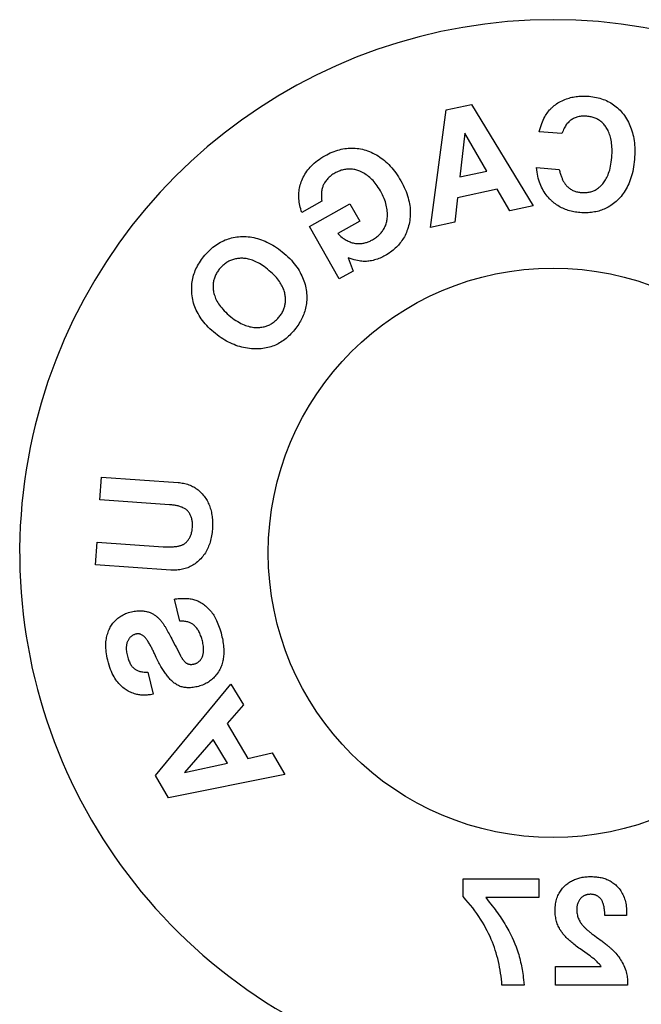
# Model space of a CAD drawing. Header units: inches. Extents: x 0 to 225, y 0 to 145.
# Tile 96 of 104: x 163.33 to 164.83, y 108.44 to 110.82. Entities that reach past the tile are written whole.
import ezdxf

# ---------------------------------------------------------------- set-up
doc = ezdxf.new("R2010")
doc.units = ezdxf.units.IN
doc.header["$LTSCALE"] = 12.349732
doc.header["$MEASUREMENT"] = 0
doc.linetypes.add('HIDDEN', pattern=[0.2, 0.1, -0.1])
doc.layers.get('0').update_dxf_attribs({"linetype": 'CONTINUOUS'})
doc.layers.add('DEFAULT_2', color=8, linetype='HIDDEN')

msp = doc.modelspace()

# ---------------------------------------------------------------- linework, layer by layer
at = {"color": 7, "linetype": 'Continuous'}
msp.add_circle((164.6152, 109.5277), 0.6875, dxfattribs=at)
msp.add_arc((164.6152, 109.5277), 1.2875, 297.7005, 242.2995, dxfattribs=at)
at = {"layer": 'DEFAULT_2', "color": 8, "linetype": 'HIDDEN'}
for p, q in [((164.3574, 110.5975), (164.4182, 110.6103)), ((164.4182, 110.6103), (164.5676, 110.3659)), ((164.3196, 110.3135), (164.3574, 110.5975)), ((164.4022, 110.5414), (164.3902, 110.436)), ((164.4551, 110.4497), (164.4022, 110.5414)), ((164.6368, 110.5401), (164.582, 110.5446)), ((164.3902, 110.436), (164.4551, 110.4497)), ((164.5754, 110.458), (164.6302, 110.4535)), ((164.4806, 110.4056), (164.385, 110.3854)), ((164.5106, 110.3539), (164.4806, 110.4056)), ((164.057, 110.3767), (164.0092, 110.3496)), ((164.0273, 110.3154), (164.125, 110.3708)), ((164.125, 110.3708), (164.1489, 110.3287)), ((164.385, 110.3854), (164.3784, 110.326)), ((164.5676, 110.3659), (164.5106, 110.3539)), ((164.1489, 110.3287), (164.0959, 110.2987)), ((164.3784, 110.326), (164.3196, 110.3135)), ((164.0988, 110.1891), (164.0273, 110.3154)), ((164.1209, 110.2401), (164.1325, 110.2081)), ((164.1325, 110.2081), (164.0988, 110.1891)), ((163.5215, 109.6557), (163.5254, 109.7106)), ((163.5254, 109.7106), (163.7099, 109.6976)), ((163.689, 109.6439), (163.5215, 109.6557)), ((163.5105, 109.499), (163.5144, 109.5539)), ((163.5144, 109.5539), (163.6743, 109.5426)), ((163.6924, 109.4862), (163.5105, 109.499)), ((163.7143, 109.3626), (163.7012, 109.416)), ((163.6865, 109.3358), (163.6883, 109.3324)), ((163.6883, 109.3324), (163.6904, 109.3286)), ((163.6904, 109.3286), (163.6926, 109.3245)), ((163.6926, 109.3245), (163.695, 109.3199)), ((163.695, 109.3199), (163.6976, 109.3148)), ((163.6976, 109.3148), (163.7029, 109.3044)), ((163.7107, 109.2895), (163.7162, 109.2791)), ((163.6371, 109.2395), (163.6502, 109.1861)), ((163.6552, 108.9898), (163.8378, 109.2105)), ((163.8378, 109.2105), (163.8677, 109.1605)), ((163.8677, 109.1605), (163.8286, 109.1153)), ((163.8286, 109.1153), (163.8787, 109.0314)), ((163.7951, 109.0769), (163.7256, 108.9971)), ((163.8292, 109.0199), (163.7951, 109.0769)), ((163.8787, 109.0314), (163.9371, 109.0445)), ((163.9371, 109.0445), (163.9679, 108.9929)), ((163.7256, 108.9971), (163.8292, 109.0199)), ((163.6871, 108.9365), (163.6552, 108.9898)), ((163.9679, 108.9929), (163.6871, 108.9365)), ((164.398, 108.6983), (164.398, 108.7402)), ((164.398, 108.7402), (164.581, 108.7402)), ((164.581, 108.7402), (164.581, 108.6953)), ((164.405, 108.6902), (164.398, 108.6983)), ((164.581, 108.6953), (164.4527, 108.6953)), ((164.7927, 108.6562), (164.7926, 108.6549)), ((164.7927, 108.6607), (164.7927, 108.6588)), ((164.7927, 108.6588), (164.7927, 108.6575)), ((164.7927, 108.6575), (164.7927, 108.6562)), ((164.7925, 108.6517), (164.7404, 108.6517)), ((164.7926, 108.6549), (164.7926, 108.6537)), ((164.7151, 108.6036), (164.7211, 108.5992)), ((164.7211, 108.5992), (164.7251, 108.5963)), ((164.7251, 108.5963), (164.729, 108.5934)), ((164.6209, 108.4842), (164.6209, 108.5292)), ((164.6209, 108.5292), (164.7317, 108.5292)), ((164.7952, 108.4927), (164.7952, 108.4842)), ((164.5453, 108.4842), (164.4919, 108.4842)), ((164.7952, 108.4842), (164.6209, 108.4842))]:
    msp.add_line(p, q, dxfattribs=at)
for points in [[(164.6477, 110.624), (164.6509, 110.625), (164.6541, 110.626), (164.6574, 110.6269), (164.6607, 110.6277), (164.664, 110.6284), (164.6674, 110.629), (164.6708, 110.6295), (164.6741, 110.6299), (164.6775, 110.6302), (164.6809, 110.6304), (164.6843, 110.6306), (164.6878, 110.6307), (164.6913, 110.6307), (164.6948, 110.6306), (164.6984, 110.6304), (164.7021, 110.6301)], [(164.7021, 110.6301), (164.7066, 110.6297), (164.7111, 110.6291), (164.7155, 110.6284), (164.7199, 110.6275), (164.7242, 110.6266), (164.7285, 110.6254), (164.7326, 110.6242), (164.7366, 110.6228), (164.7404, 110.6213), (164.7441, 110.6197), (164.7477, 110.618), (164.7513, 110.6162), (164.7547, 110.6142), (164.7581, 110.6121), (164.7615, 110.6099), (164.7647, 110.6075), (164.7679, 110.605), (164.771, 110.6023), (164.7741, 110.5995), (164.777, 110.5965), (164.7798, 110.5934), (164.7825, 110.5903), (164.7851, 110.587), (164.7876, 110.5837)], [(164.607, 110.5972), (164.6083, 110.5986), (164.6097, 110.6), (164.611, 110.6014), (164.6124, 110.6027), (164.6138, 110.604), (164.6152, 110.6053)], [(164.6152, 110.6053), (164.618, 110.6076), (164.6209, 110.6098), (164.6239, 110.612), (164.627, 110.614), (164.6302, 110.616), (164.6335, 110.6178), (164.6369, 110.6195), (164.6404, 110.6211), (164.644, 110.6226), (164.6477, 110.624)], [(164.582, 110.5446), (164.5834, 110.55), (164.5849, 110.5551), (164.5865, 110.5599), (164.5881, 110.5645), (164.5898, 110.5688), (164.5916, 110.5729), (164.5934, 110.5766), (164.5952, 110.5802), (164.5971, 110.5835), (164.599, 110.5866), (164.601, 110.5895), (164.603, 110.5922), (164.605, 110.5948), (164.607, 110.5972)], [(164.697, 110.582), (164.6943, 110.5822), (164.6916, 110.5823), (164.6888, 110.5823), (164.686, 110.5822), (164.6833, 110.5819), (164.6806, 110.5816), (164.678, 110.5811), (164.6755, 110.5806), (164.673, 110.5799), (164.6707, 110.5792), (164.6685, 110.5784), (164.6663, 110.5774), (164.6643, 110.5764), (164.6623, 110.5753), (164.6604, 110.5741), (164.6585, 110.5728), (164.6567, 110.5714), (164.6549, 110.5699), (164.6531, 110.5683), (164.6514, 110.5665), (164.6497, 110.5646), (164.6481, 110.5626), (164.6465, 110.5604), (164.645, 110.5581), (164.6435, 110.5556), (164.6421, 110.5529), (164.6407, 110.5501), (164.6394, 110.547), (164.6381, 110.5437), (164.6368, 110.5401)], [(164.7451, 110.5526), (164.7438, 110.5547), (164.7424, 110.5568), (164.741, 110.5588), (164.7394, 110.5608), (164.7378, 110.5627), (164.7362, 110.5645), (164.7345, 110.5662), (164.7327, 110.5678), (164.7309, 110.5693), (164.729, 110.5707), (164.7271, 110.572), (164.7252, 110.5733), (164.7232, 110.5744), (164.7212, 110.5755), (164.7191, 110.5765), (164.7169, 110.5775), (164.7146, 110.5783), (164.7123, 110.5791), (164.7098, 110.5798), (164.7073, 110.5804), (164.7048, 110.5809), (164.7022, 110.5814), (164.6996, 110.5817), (164.697, 110.582)], [(164.7876, 110.5837), (164.7902, 110.5799), (164.7926, 110.576), (164.7949, 110.5721), (164.7971, 110.5681), (164.7991, 110.564), (164.8009, 110.5598), (164.8026, 110.5556), (164.8042, 110.5513), (164.8057, 110.5468), (164.807, 110.5423), (164.8082, 110.5376), (164.8093, 110.5328), (164.8102, 110.5279), (164.811, 110.5228), (164.8116, 110.5177), (164.8121, 110.5124), (164.8125, 110.507), (164.8127, 110.5014), (164.8127, 110.4957), (164.8126, 110.4899), (164.8123, 110.484), (164.8119, 110.4779)], [(164.7571, 110.4823), (164.7575, 110.4878), (164.7577, 110.4931), (164.7578, 110.4981), (164.7577, 110.503), (164.7575, 110.5076), (164.7572, 110.5121), (164.7567, 110.5163), (164.7561, 110.5204), (164.7555, 110.5243), (164.7547, 110.528), (164.7538, 110.5316), (164.7528, 110.535), (164.7517, 110.5382), (164.7506, 110.5414), (164.7493, 110.5444), (164.748, 110.5472), (164.7466, 110.55), (164.7451, 110.5526)], [(164.0088, 110.427), (164.0105, 110.4308), (164.0123, 110.4346), (164.0142, 110.4383), (164.0163, 110.4419), (164.0186, 110.4455), (164.021, 110.449), (164.0235, 110.4524), (164.0263, 110.4557), (164.0291, 110.459), (164.0322, 110.4623), (164.0355, 110.4655), (164.0389, 110.4686), (164.0426, 110.4717), (164.0464, 110.4748), (164.0506, 110.4778), (164.0549, 110.4808), (164.0596, 110.4838), (164.0644, 110.4866)], [(164.0644, 110.4866), (164.0688, 110.489), (164.0732, 110.4913), (164.0776, 110.4934), (164.0821, 110.4953), (164.0865, 110.4971), (164.091, 110.4987), (164.0954, 110.5001), (164.0997, 110.5013), (164.104, 110.5024), (164.1082, 110.5033), (164.1124, 110.504), (164.1165, 110.5045), (164.1208, 110.5049), (164.125, 110.5052), (164.1293, 110.5053), (164.1336, 110.5052), (164.1379, 110.5049), (164.1422, 110.5045), (164.1464, 110.5039), (164.1507, 110.5031), (164.1549, 110.5022), (164.1591, 110.5011), (164.1632, 110.4999), (164.1673, 110.4985)], [(164.1673, 110.4985), (164.1718, 110.4968), (164.1762, 110.4949), (164.1806, 110.493), (164.1848, 110.4908), (164.1889, 110.4885), (164.1929, 110.4861), (164.1968, 110.4836), (164.2007, 110.4809), (164.2044, 110.4781), (164.2081, 110.4751), (164.2118, 110.472), (164.2154, 110.4687), (164.2189, 110.4652), (164.2224, 110.4615), (164.2258, 110.4577), (164.2291, 110.4538), (164.2324, 110.4496), (164.2356, 110.4453), (164.2388, 110.4408), (164.2419, 110.4361), (164.2449, 110.4312), (164.2479, 110.4261)], [(164.7337, 110.417), (164.7355, 110.4192), (164.7373, 110.4214), (164.739, 110.4237), (164.7407, 110.4262), (164.7423, 110.4288), (164.7439, 110.4315), (164.7454, 110.4344), (164.7468, 110.4375), (164.7482, 110.4409), (164.7495, 110.4444), (164.7508, 110.4482), (164.752, 110.4522), (164.7531, 110.4566), (164.7541, 110.4612), (164.7551, 110.4661), (164.7559, 110.4712), (164.7565, 110.4766), (164.7571, 110.4823)], [(164.8119, 110.4779), (164.8113, 110.4716), (164.8106, 110.4656), (164.8097, 110.4597), (164.8087, 110.4541), (164.8076, 110.4486), (164.8063, 110.4433), (164.8049, 110.4382), (164.8034, 110.4332), (164.8018, 110.4284), (164.8, 110.4237), (164.7981, 110.4192), (164.7962, 110.4149), (164.7941, 110.4106), (164.7919, 110.4066), (164.7896, 110.4027), (164.7872, 110.399), (164.7847, 110.3954), (164.7821, 110.3919), (164.7794, 110.3886), (164.7767, 110.3854), (164.7738, 110.3823), (164.7709, 110.3794)], [(164.0886, 110.4447), (164.0862, 110.4433), (164.0838, 110.4418), (164.0816, 110.4402), (164.0794, 110.4386), (164.0772, 110.4369), (164.0752, 110.4351), (164.0733, 110.4333), (164.0715, 110.4314), (164.0697, 110.4295), (164.0681, 110.4275), (164.0665, 110.4255), (164.0651, 110.4234), (164.0637, 110.4213), (164.0625, 110.4192)], [(164.1491, 110.4491), (164.1467, 110.4501), (164.1442, 110.451), (164.1417, 110.4518), (164.1391, 110.4525), (164.1366, 110.4531), (164.134, 110.4536), (164.1315, 110.454), (164.1289, 110.4543), (164.1264, 110.4545), (164.1239, 110.4546), (164.1214, 110.4545), (164.1189, 110.4544), (164.1164, 110.4542), (164.1139, 110.4538), (164.1115, 110.4534), (164.109, 110.4529), (164.1064, 110.4522), (164.1039, 110.4515), (164.1013, 110.4506), (164.0987, 110.4496), (164.0962, 110.4485), (164.0936, 110.4473), (164.0911, 110.4461), (164.0886, 110.4447)], [(164.1985, 110.4018), (164.196, 110.406), (164.1935, 110.4099), (164.191, 110.4136), (164.1885, 110.4172), (164.1859, 110.4205), (164.1833, 110.4236), (164.1807, 110.4265), (164.178, 110.4293), (164.1753, 110.4319), (164.1726, 110.4344), (164.1698, 110.4367), (164.167, 110.4389), (164.1641, 110.4409), (164.1612, 110.4428), (164.1583, 110.4445), (164.1553, 110.4462), (164.1522, 110.4477), (164.1491, 110.4491)], [(164.6069, 110.3826), (164.6041, 110.3857), (164.6014, 110.3889), (164.5988, 110.3922), (164.5963, 110.3956), (164.594, 110.3991), (164.5918, 110.4028), (164.5897, 110.4066), (164.5877, 110.4105), (164.5858, 110.4146), (164.5841, 110.4188), (164.5825, 110.4231), (164.581, 110.4276), (164.5797, 110.4323), (164.5785, 110.4371), (164.5775, 110.4421), (164.5766, 110.4472), (164.5759, 110.4525), (164.5754, 110.458)], [(164.6302, 110.4535), (164.6308, 110.451), (164.6314, 110.4487), (164.632, 110.4464), (164.6326, 110.4442), (164.6333, 110.4421), (164.6339, 110.44), (164.6346, 110.438), (164.6353, 110.4361), (164.6361, 110.4341), (164.6369, 110.4323), (164.6376, 110.4305), (164.6385, 110.4287), (164.6393, 110.4271), (164.6401, 110.4255), (164.641, 110.4239), (164.6418, 110.4224), (164.6428, 110.4209), (164.6437, 110.4195), (164.6448, 110.418), (164.6458, 110.4166), (164.6469, 110.4153), (164.6481, 110.414), (164.6493, 110.4127), (164.6506, 110.4115)], [(164.0092, 110.3496), (164.0076, 110.3539), (164.0063, 110.3581), (164.0051, 110.3623), (164.0041, 110.3664), (164.0033, 110.3705), (164.0026, 110.3745), (164.0021, 110.3784), (164.0017, 110.3823), (164.0015, 110.3862), (164.0014, 110.39), (164.0015, 110.3938), (164.0017, 110.3976), (164.0021, 110.4013), (164.0026, 110.405), (164.0033, 110.4087), (164.0041, 110.4124), (164.005, 110.416), (164.0061, 110.4197), (164.0074, 110.4233), (164.0088, 110.427)], [(164.0625, 110.4192), (164.0615, 110.4175), (164.0607, 110.4157), (164.0599, 110.4139), (164.0592, 110.4119), (164.0585, 110.4099), (164.0579, 110.4077), (164.0574, 110.4054), (164.0569, 110.403), (164.0565, 110.4003), (164.0563, 110.3975), (164.0561, 110.3945), (164.056, 110.3913), (164.0561, 110.3879), (164.0562, 110.3843), (164.0566, 110.3806), (164.057, 110.3767)], [(164.2479, 110.4261), (164.2509, 110.4207), (164.2536, 110.4154), (164.2561, 110.4102), (164.2583, 110.4051), (164.2604, 110.4001), (164.2622, 110.3951), (164.2639, 110.3902), (164.2653, 110.3853), (164.2666, 110.3805), (164.2677, 110.3757), (164.2686, 110.3709), (164.2694, 110.3662), (164.27, 110.3616), (164.2704, 110.357), (164.2706, 110.3524), (164.2706, 110.3479), (164.2705, 110.3434), (164.2703, 110.339), (164.2698, 110.3346), (164.2693, 110.3302), (164.2685, 110.3258), (164.2676, 110.3215)], [(164.6835, 110.3977), (164.6859, 110.3975), (164.6883, 110.3975), (164.6907, 110.3975), (164.6931, 110.3975), (164.6955, 110.3977), (164.6979, 110.398), (164.7002, 110.3983), (164.7025, 110.3987), (164.7047, 110.3992), (164.7068, 110.3998), (164.7089, 110.4005), (164.711, 110.4012), (164.713, 110.402), (164.715, 110.4029), (164.717, 110.4039), (164.719, 110.405), (164.7209, 110.4062), (164.7228, 110.4075), (164.7248, 110.4089), (164.7267, 110.4104), (164.7285, 110.4119), (164.7303, 110.4136), (164.732, 110.4153), (164.7337, 110.417)], [(164.2147, 110.3328), (164.2151, 110.336), (164.2154, 110.3392), (164.2155, 110.3424), (164.2156, 110.3458), (164.2155, 110.3491), (164.2152, 110.3526), (164.2149, 110.3561), (164.2143, 110.3597), (164.2136, 110.3634), (164.2127, 110.3672), (164.2117, 110.3711), (164.2105, 110.3752), (164.209, 110.3793), (164.2074, 110.3836), (164.2055, 110.388), (164.2034, 110.3925), (164.201, 110.3971), (164.1985, 110.4018)], [(164.6506, 110.4115), (164.6523, 110.41), (164.654, 110.4086), (164.6558, 110.4073), (164.6576, 110.4061), (164.6595, 110.405), (164.6614, 110.4039), (164.6634, 110.4029), (164.6655, 110.402), (164.6676, 110.4012), (164.6697, 110.4004), (164.672, 110.3997), (164.6742, 110.3992), (164.6765, 110.3987), (164.6788, 110.3983), (164.6811, 110.3979), (164.6835, 110.3977)], [(164.6152, 110.3747), (164.6138, 110.3759), (164.6124, 110.3772), (164.611, 110.3785), (164.6096, 110.3798), (164.6082, 110.3812), (164.6069, 110.3826)], [(164.6802, 110.3494), (164.6766, 110.3498), (164.673, 110.3502), (164.6694, 110.3507), (164.6658, 110.3513), (164.6623, 110.3521), (164.6588, 110.3529), (164.6553, 110.3538), (164.6519, 110.3548), (164.6485, 110.3559), (164.6453, 110.3571), (164.6421, 110.3583), (164.6389, 110.3597), (164.6358, 110.3612), (164.6328, 110.3627), (164.6297, 110.3644), (164.6268, 110.3662), (164.6239, 110.3681), (164.6209, 110.3702), (164.6181, 110.3724), (164.6152, 110.3747)], [(164.7709, 110.3794), (164.7677, 110.3765), (164.7646, 110.3738), (164.7615, 110.3713), (164.7583, 110.3689), (164.7551, 110.3667), (164.752, 110.3647), (164.7487, 110.3628), (164.7455, 110.361), (164.7423, 110.3594), (164.739, 110.358), (164.7357, 110.3566), (164.7324, 110.3554), (164.729, 110.3542), (164.7256, 110.3532), (164.7222, 110.3523), (164.7187, 110.3515), (164.7152, 110.3508), (164.7116, 110.3502), (164.708, 110.3498), (164.7042, 110.3494), (164.7004, 110.3491), (164.6966, 110.3489), (164.6926, 110.3489), (164.6886, 110.349), (164.6844, 110.3491), (164.6802, 110.3494)], [(164.1794, 110.2838), (164.1818, 110.2852), (164.1842, 110.2867), (164.1865, 110.2882), (164.1887, 110.2899), (164.1909, 110.2916), (164.193, 110.2933), (164.195, 110.2951), (164.1968, 110.2969), (164.1986, 110.2988), (164.2003, 110.3006), (164.2018, 110.3026), (164.2033, 110.3045), (164.2047, 110.3066), (164.2061, 110.3086), (164.2073, 110.3108), (164.2085, 110.313), (164.2096, 110.3153), (164.2106, 110.3177), (164.2115, 110.3201), (164.2123, 110.3226), (164.2131, 110.3251), (164.2137, 110.3276), (164.2142, 110.3302), (164.2147, 110.3328)], [(164.2676, 110.3215), (164.2665, 110.3171), (164.2654, 110.313), (164.2641, 110.3089), (164.2627, 110.3051), (164.2612, 110.3014), (164.2597, 110.2978), (164.258, 110.2944), (164.2563, 110.2911), (164.2545, 110.2879), (164.2526, 110.2848), (164.2506, 110.2818), (164.2485, 110.2789), (164.2464, 110.2761), (164.2442, 110.2733), (164.2419, 110.2707), (164.2395, 110.2681), (164.237, 110.2656), (164.2344, 110.2631), (164.2318, 110.2608), (164.229, 110.2584), (164.2262, 110.2562), (164.2232, 110.2539), (164.2201, 110.2518), (164.2169, 110.2497), (164.2136, 110.2476), (164.2101, 110.2456)], [(164.0959, 110.2987), (164.0984, 110.2961), (164.1009, 110.2938), (164.1033, 110.2916), (164.1058, 110.2896), (164.1082, 110.2877), (164.1107, 110.286), (164.1131, 110.2844), (164.1155, 110.283), (164.118, 110.2816), (164.1204, 110.2804), (164.1229, 110.2794), (164.1253, 110.2784), (164.1278, 110.2775), (164.1303, 110.2767), (164.1329, 110.2761), (164.1354, 110.2755)], [(163.7746, 110.2463), (163.7776, 110.2496), (163.7807, 110.253), (163.784, 110.2563), (163.7873, 110.2595), (163.7908, 110.2626), (163.7943, 110.2655), (163.7979, 110.2683), (163.8015, 110.271), (163.8051, 110.2734), (163.8088, 110.2757), (163.8125, 110.2778), (163.8162, 110.2798), (163.8199, 110.2815), (163.8237, 110.2832), (163.8275, 110.2847), (163.8314, 110.286), (163.8354, 110.2872), (163.8394, 110.2883), (163.8434, 110.2892), (163.8476, 110.29), (163.8518, 110.2906), (163.8562, 110.2911), (163.8606, 110.2914), (163.8651, 110.2916)], [(163.8651, 110.2916), (163.8699, 110.2916), (163.8746, 110.2914), (163.8792, 110.291), (163.8839, 110.2905), (163.8885, 110.2898), (163.893, 110.289), (163.8976, 110.2879), (163.9021, 110.2868), (163.9066, 110.2854), (163.9111, 110.2839), (163.9157, 110.2822), (163.9202, 110.2803), (163.9247, 110.2782), (163.9293, 110.2759), (163.9339, 110.2735), (163.9385, 110.2708), (163.9431, 110.268), (163.9477, 110.2649), (163.9523, 110.2617), (163.957, 110.2582), (163.9617, 110.2545), (163.9663, 110.2506)], [(164.1354, 110.2755), (164.138, 110.275), (164.1406, 110.2747), (164.1431, 110.2745), (164.1455, 110.2744), (164.1479, 110.2744), (164.1502, 110.2745), (164.1524, 110.2747), (164.1546, 110.2749), (164.1568, 110.2753), (164.1589, 110.2757), (164.161, 110.2762), (164.1631, 110.2768), (164.1652, 110.2774), (164.1673, 110.2781), (164.1693, 110.2789), (164.1714, 110.2798), (164.1734, 110.2807), (164.1755, 110.2817), (164.1774, 110.2827), (164.1794, 110.2838)], [(163.9663, 110.2506), (163.9709, 110.2466), (163.9753, 110.2425), (163.9795, 110.2383), (163.9835, 110.2341), (163.9872, 110.2299), (163.9907, 110.2257), (163.9939, 110.2216), (163.9969, 110.2174), (163.9997, 110.2133), (164.0023, 110.2092), (164.0046, 110.2051), (164.0068, 110.201), (164.0088, 110.197), (164.0106, 110.1928), (164.0123, 110.1887), (164.0139, 110.1845), (164.0153, 110.1803), (164.0165, 110.176), (164.0175, 110.1717), (164.0185, 110.1673), (164.0192, 110.163), (164.0198, 110.1586)], [(163.7434, 110.1528), (163.7431, 110.157), (163.7429, 110.1612), (163.7429, 110.1654), (163.743, 110.1696), (163.7432, 110.1738), (163.7436, 110.178), (163.7441, 110.1821), (163.7448, 110.1862), (163.7456, 110.1902), (163.7466, 110.1942), (163.7477, 110.1981), (163.7489, 110.2019), (163.7502, 110.2057), (163.7517, 110.2095), (163.7533, 110.2133), (163.7551, 110.217), (163.7571, 110.2208), (163.7592, 110.2245), (163.7614, 110.2283), (163.7638, 110.232), (163.7663, 110.2357), (163.769, 110.2393), (163.7718, 110.2428), (163.7746, 110.2463)], [(163.8635, 110.2391), (163.8609, 110.239), (163.8584, 110.2388), (163.8559, 110.2386), (163.8534, 110.2383), (163.8509, 110.2379), (163.8485, 110.2374), (163.846, 110.2368), (163.8437, 110.2362), (163.8414, 110.2354), (163.8391, 110.2346), (163.8368, 110.2337), (163.8346, 110.2327), (163.8325, 110.2317), (163.8303, 110.2305), (163.8283, 110.2293), (163.8262, 110.228), (163.8242, 110.2266), (163.8222, 110.2251), (163.8202, 110.2235), (163.8183, 110.2219), (163.8165, 110.2201), (163.8147, 110.2183), (163.8129, 110.2165), (163.8112, 110.2145)], [(163.9303, 110.2091), (163.9261, 110.2126), (163.922, 110.2158), (163.918, 110.2188), (163.9141, 110.2215), (163.9103, 110.224), (163.9067, 110.2262), (163.9031, 110.2282), (163.8996, 110.23), (163.8962, 110.2316), (163.8929, 110.2331), (163.8897, 110.2343), (163.8865, 110.2354), (163.8834, 110.2363), (163.8804, 110.2371), (163.8775, 110.2378), (163.8746, 110.2383), (163.8717, 110.2387), (163.8689, 110.2389), (163.8662, 110.239), (163.8635, 110.2391)], [(164.1702, 110.232), (164.1678, 110.2317), (164.1653, 110.2316), (164.1626, 110.2315), (164.1598, 110.2315), (164.1569, 110.2316), (164.1537, 110.2318), (164.1504, 110.2322), (164.1469, 110.2327), (164.1431, 110.2334), (164.1391, 110.2343), (164.135, 110.2354), (164.1305, 110.2368), (164.1258, 110.2383), (164.1209, 110.2401)], [(164.2101, 110.2456), (164.2071, 110.2439), (164.204, 110.2423), (164.2009, 110.2409), (164.1977, 110.2395), (164.1944, 110.2382), (164.1911, 110.237), (164.1877, 110.2359), (164.1843, 110.2349), (164.1808, 110.234), (164.1773, 110.2332), (164.1737, 110.2326), (164.1702, 110.232)], [(163.8112, 110.2145), (163.8096, 110.2126), (163.808, 110.2106), (163.8065, 110.2085), (163.8051, 110.2064), (163.8038, 110.2043), (163.8026, 110.2022), (163.8014, 110.2001), (163.8003, 110.1979), (163.7994, 110.1957), (163.7985, 110.1935), (163.7977, 110.1912), (163.797, 110.189), (163.7964, 110.1867), (163.7959, 110.1844), (163.7954, 110.1821), (163.7951, 110.1797), (163.7948, 110.1773), (163.7946, 110.1749), (163.7945, 110.1725), (163.7945, 110.17), (163.7946, 110.1676), (163.7948, 110.1651), (163.795, 110.1626), (163.7954, 110.1601)], [(163.9686, 110.1501), (163.9681, 110.1527), (163.9675, 110.1553), (163.9668, 110.158), (163.966, 110.1606), (163.9651, 110.1633), (163.9641, 110.166), (163.9629, 110.1687), (163.9616, 110.1714), (163.9601, 110.1742), (163.9584, 110.1771), (163.9566, 110.18), (163.9546, 110.183), (163.9524, 110.1861), (163.9499, 110.1892), (163.9473, 110.1924), (163.9444, 110.1956), (163.9412, 110.199), (163.9378, 110.2023), (163.9342, 110.2057), (163.9303, 110.2091)], [(163.7954, 110.1601), (163.7959, 110.1572), (163.7966, 110.1542), (163.7974, 110.1512), (163.7984, 110.1481), (163.7995, 110.1451), (163.8008, 110.142), (163.8023, 110.1388), (163.8039, 110.1357), (163.8058, 110.1325), (163.8078, 110.1293), (163.8101, 110.126), (163.8126, 110.1226), (163.8153, 110.1192), (163.8183, 110.1158), (163.8215, 110.1123), (163.825, 110.1088), (163.8289, 110.1052), (163.833, 110.1015)], [(164.0198, 110.1586), (164.0203, 110.1542), (164.0206, 110.1499), (164.0207, 110.1457), (164.0207, 110.1416), (164.0205, 110.1375), (164.0202, 110.1336), (164.0198, 110.1297), (164.0193, 110.1259), (164.0186, 110.1222), (164.0178, 110.1185), (164.0169, 110.1148), (164.0159, 110.1112), (164.0147, 110.1077), (164.0134, 110.1042), (164.0121, 110.1007), (164.0106, 110.0972), (164.009, 110.0938), (164.0072, 110.0904), (164.0054, 110.087), (164.0034, 110.0836), (164.0012, 110.0802), (163.999, 110.0768), (163.9966, 110.0734), (163.994, 110.0699), (163.9913, 110.0665), (163.9885, 110.0631)], [(163.7957, 110.0611), (163.7912, 110.065), (163.787, 110.069), (163.7829, 110.073), (163.7791, 110.077), (163.7755, 110.081), (163.7722, 110.085), (163.769, 110.089), (163.766, 110.0931), (163.7633, 110.0971), (163.7607, 110.1012), (163.7583, 110.1053), (163.7561, 110.1094), (163.7541, 110.1136), (163.7523, 110.1177), (163.7506, 110.1219), (163.7491, 110.1262), (163.7477, 110.1305), (163.7465, 110.1348), (163.7455, 110.1392), (163.7446, 110.1437), (163.744, 110.1482), (163.7434, 110.1528)], [(163.9529, 110.0959), (163.9545, 110.0979), (163.956, 110.0998), (163.9575, 110.1019), (163.9589, 110.1039), (163.9602, 110.106), (163.9615, 110.1082), (163.9626, 110.1103), (163.9637, 110.1125), (163.9646, 110.1146), (163.9655, 110.1168), (163.9663, 110.119), (163.967, 110.1212), (163.9676, 110.1234), (163.9681, 110.1257), (163.9685, 110.1279), (163.9689, 110.1302), (163.9691, 110.1326), (163.9693, 110.135), (163.9694, 110.1375), (163.9694, 110.14), (163.9693, 110.1425), (163.9692, 110.145), (163.9689, 110.1476), (163.9686, 110.1501)], [(163.833, 110.1015), (163.8373, 110.098), (163.8416, 110.0946), (163.8458, 110.0916), (163.8499, 110.0887), (163.854, 110.0862), (163.858, 110.0839), (163.8618, 110.0819), (163.8656, 110.08), (163.8693, 110.0784), (163.8729, 110.077), (163.8764, 110.0758), (163.8798, 110.0748), (163.8832, 110.0739), (163.8865, 110.0732), (163.8898, 110.0726), (163.893, 110.0722), (163.8962, 110.072), (163.8994, 110.0718)], [(163.8994, 110.0718), (163.902, 110.0718), (163.9047, 110.0719), (163.9073, 110.072), (163.91, 110.0723), (163.9125, 110.0727), (163.9151, 110.0731), (163.9176, 110.0737), (163.92, 110.0743), (163.9224, 110.075), (163.9246, 110.0758), (163.9269, 110.0766), (163.9291, 110.0776), (163.9312, 110.0786), (163.9334, 110.0797), (163.9355, 110.081), (163.9376, 110.0823), (163.9397, 110.0837), (163.9417, 110.0852), (163.9437, 110.0868), (163.9456, 110.0885), (163.9475, 110.0902), (163.9494, 110.0921), (163.9512, 110.094), (163.9529, 110.0959)], [(163.8966, 110.0201), (163.8919, 110.0202), (163.8871, 110.0205), (163.8824, 110.021), (163.8777, 110.0216), (163.873, 110.0224), (163.8684, 110.0234), (163.8637, 110.0245), (163.8591, 110.0257), (163.8545, 110.0271), (163.8499, 110.0287), (163.8452, 110.0305), (163.8407, 110.0324), (163.8361, 110.0345), (163.8315, 110.0367), (163.8271, 110.0391), (163.8226, 110.0417), (163.8181, 110.0444), (163.8137, 110.0473), (163.8092, 110.0504), (163.8047, 110.0538), (163.8002, 110.0573), (163.7957, 110.0611)], [(163.9885, 110.0631), (163.9855, 110.0598), (163.9826, 110.0566), (163.9797, 110.0536), (163.9767, 110.0508), (163.9737, 110.0481), (163.9707, 110.0455), (163.9676, 110.0431), (163.9645, 110.0408), (163.9614, 110.0386), (163.9582, 110.0366), (163.955, 110.0346), (163.9517, 110.0328), (163.9484, 110.0311), (163.945, 110.0295), (163.9415, 110.028), (163.9379, 110.0267), (163.9343, 110.0254), (163.9306, 110.0243), (163.9268, 110.0233), (163.9229, 110.0224), (163.9188, 110.0216), (163.9147, 110.021), (163.9104, 110.0205), (163.906, 110.0202), (163.9014, 110.0201), (163.8966, 110.0201)], [(163.7099, 109.6976), (163.7132, 109.6973), (163.7166, 109.6969), (163.72, 109.6964), (163.7234, 109.6958), (163.7267, 109.695), (163.73, 109.6941), (163.7332, 109.6932), (163.7363, 109.6921), (163.7393, 109.6909), (163.7422, 109.6896), (163.745, 109.6883), (163.7478, 109.6868), (163.7505, 109.6852), (163.7532, 109.6834), (163.7559, 109.6816), (163.7585, 109.6795), (163.7611, 109.6774), (163.7636, 109.6751), (163.7661, 109.6726), (163.7685, 109.67), (163.7709, 109.6673), (163.7731, 109.6645)], [(163.7731, 109.6645), (163.775, 109.6619), (163.7768, 109.6593), (163.7786, 109.6565), (163.7802, 109.6538), (163.7817, 109.6509), (163.7831, 109.648), (163.7845, 109.6451), (163.7857, 109.642), (163.7868, 109.6389), (163.7879, 109.6357), (163.7889, 109.6325), (163.7897, 109.6292), (163.7905, 109.6259), (163.7911, 109.6226), (163.7917, 109.6191), (163.7922, 109.6156), (163.7926, 109.612), (163.7929, 109.6082), (163.7932, 109.6044), (163.7933, 109.6005), (163.7933, 109.5966), (163.7933, 109.5926), (163.7931, 109.5885), (163.7929, 109.5844)], [(163.7352, 109.6266), (163.7345, 109.6275), (163.7336, 109.6286), (163.7326, 109.6296), (163.7314, 109.6307), (163.7301, 109.6318), (163.7287, 109.6329), (163.7271, 109.634), (163.7255, 109.635), (163.7237, 109.6359), (163.7219, 109.6368), (163.72, 109.6377), (163.7181, 109.6384), (163.7161, 109.6391), (163.714, 109.6398), (163.712, 109.6404), (163.7099, 109.6409), (163.7078, 109.6414), (163.7057, 109.6418), (163.7037, 109.6422), (163.7016, 109.6425), (163.6995, 109.6428), (163.6974, 109.6431), (163.6953, 109.6434), (163.6932, 109.6436), (163.6911, 109.6438), (163.689, 109.6439)], [(163.7447, 109.5888), (163.7448, 109.5916), (163.7449, 109.5943), (163.7448, 109.5969), (163.7447, 109.5993), (163.7445, 109.6017), (163.7442, 109.604), (163.7438, 109.6062), (163.7434, 109.6084), (163.7429, 109.6104), (163.7423, 109.6124), (163.7417, 109.6144), (163.741, 109.6162), (163.7402, 109.618), (163.7394, 109.6198), (163.7385, 109.6216), (163.7375, 109.6233), (163.7364, 109.6249), (163.7352, 109.6266)], [(163.7302, 109.5534), (163.7316, 109.5549), (163.7329, 109.5565), (163.7342, 109.558), (163.7353, 109.5597), (163.7364, 109.5613), (163.7374, 109.563), (163.7384, 109.5648), (163.7393, 109.5666), (163.7401, 109.5685), (163.7409, 109.5704), (163.7416, 109.5724), (163.7422, 109.5745), (163.7428, 109.5766), (163.7433, 109.5789), (163.7437, 109.5812), (163.7441, 109.5836), (163.7444, 109.5861), (163.7447, 109.5888)], [(163.7929, 109.5844), (163.7926, 109.5806), (163.7921, 109.5767), (163.7916, 109.5728), (163.791, 109.5689), (163.7903, 109.5651), (163.7895, 109.5613), (163.7885, 109.5575), (163.7875, 109.5539), (163.7864, 109.5504), (163.7852, 109.547), (163.7839, 109.5436), (163.7825, 109.5404), (163.781, 109.5372), (163.7794, 109.534), (163.7777, 109.5309), (163.7759, 109.5279), (163.7739, 109.5249), (163.7718, 109.5219), (163.7696, 109.519), (163.7672, 109.5162), (163.7648, 109.5134), (163.7621, 109.5107)], [(163.6743, 109.5426), (163.6769, 109.5424), (163.6794, 109.5423), (163.6821, 109.5422), (163.6847, 109.5421), (163.6873, 109.5421), (163.6899, 109.5421), (163.6924, 109.5421), (163.6948, 109.5422), (163.6971, 109.5423), (163.6993, 109.5425), (163.7015, 109.5427), (163.7035, 109.5429), (163.7055, 109.5431), (163.7073, 109.5434), (163.7091, 109.5437), (163.7107, 109.544), (163.7123, 109.5444), (163.7138, 109.5448), (163.7153, 109.5452), (163.7167, 109.5456), (163.718, 109.546), (163.7193, 109.5465), (163.7205, 109.547), (163.7217, 109.5475), (163.7229, 109.5481), (163.7241, 109.5487), (163.7252, 109.5494), (163.7263, 109.5501), (163.7273, 109.5508), (163.7283, 109.5516), (163.7293, 109.5525), (163.7302, 109.5534)], [(163.7621, 109.5107), (163.7595, 109.5082), (163.7568, 109.5058), (163.7541, 109.5036), (163.7512, 109.5015), (163.7484, 109.4995), (163.7455, 109.4977), (163.7426, 109.4961), (163.7396, 109.4945), (163.7367, 109.4932), (163.7336, 109.4919), (163.7306, 109.4908), (163.7275, 109.4898), (163.7243, 109.4889), (163.721, 109.4881), (163.7176, 109.4874), (163.7141, 109.4868), (163.7106, 109.4864), (163.7069, 109.4861), (163.7033, 109.486), (163.6996, 109.4859), (163.696, 109.486), (163.6924, 109.4862)], [(163.7012, 109.416), (163.7041, 109.4164), (163.7071, 109.4168), (163.71, 109.4171), (163.7129, 109.4174), (163.7159, 109.4176), (163.7188, 109.4178), (163.7217, 109.4179), (163.7246, 109.4179), (163.7276, 109.4179), (163.7305, 109.4178), (163.7334, 109.4176), (163.7363, 109.4173), (163.7392, 109.417), (163.742, 109.4165), (163.7447, 109.416), (163.7474, 109.4153), (163.7501, 109.4146), (163.7526, 109.4137), (163.7551, 109.4128), (163.7574, 109.4118)], [(163.7574, 109.4118), (163.7604, 109.4104), (163.7633, 109.4088), (163.7661, 109.4072), (163.7688, 109.4054), (163.7714, 109.4036), (163.774, 109.4017), (163.7765, 109.3997), (163.7789, 109.3975), (163.7813, 109.3953), (163.7837, 109.3929), (163.7859, 109.3905), (163.7882, 109.3879), (163.7904, 109.3852), (163.7925, 109.3824)], [(163.5451, 109.3453), (163.5465, 109.3479), (163.5479, 109.3504), (163.5495, 109.3529), (163.5512, 109.3553), (163.5529, 109.3577), (163.5547, 109.36), (163.5566, 109.3622), (163.5586, 109.3643), (163.5606, 109.3663), (163.5627, 109.3682), (163.5649, 109.37), (163.5672, 109.3718), (163.5696, 109.3735), (163.5721, 109.3751), (163.5747, 109.3767), (163.5774, 109.3781), (163.5804, 109.3796), (163.5834, 109.3809), (163.5867, 109.3822), (163.5901, 109.3834), (163.5936, 109.3845), (163.5973, 109.3855)], [(163.5973, 109.3855), (163.6007, 109.3862), (163.604, 109.3868), (163.6072, 109.3873), (163.6105, 109.3877), (163.6137, 109.3879), (163.6168, 109.388), (163.6199, 109.388), (163.623, 109.3878)], [(163.623, 109.3878), (163.6257, 109.3876), (163.6284, 109.3873), (163.631, 109.3868), (163.6335, 109.3863), (163.6359, 109.3857), (163.6382, 109.3851), (163.6404, 109.3843), (163.6425, 109.3835)], [(163.6425, 109.3835), (163.6443, 109.3828), (163.646, 109.382), (163.6477, 109.3812), (163.6493, 109.3803), (163.6509, 109.3793), (163.6525, 109.3783), (163.654, 109.3773), (163.6556, 109.3762), (163.657, 109.375), (163.6585, 109.3739), (163.6599, 109.3726), (163.6613, 109.3714), (163.6627, 109.3701), (163.6641, 109.3687), (163.6655, 109.3673), (163.6669, 109.3658)], [(163.7925, 109.3824), (163.7944, 109.3797), (163.7962, 109.3769), (163.798, 109.374), (163.7997, 109.3708), (163.8015, 109.3676), (163.8032, 109.3641), (163.8048, 109.3605), (163.8064, 109.3566), (163.808, 109.3526), (163.8095, 109.3484), (163.811, 109.3439), (163.8125, 109.3392), (163.8138, 109.3343), (163.8151, 109.3292)], [(163.5402, 109.2682), (163.539, 109.2736), (163.538, 109.2788), (163.5371, 109.2837), (163.5365, 109.2885), (163.5361, 109.293), (163.5358, 109.2973), (163.5356, 109.3015), (163.5356, 109.3055), (163.5358, 109.3093), (163.536, 109.3131), (163.5364, 109.3167), (163.5369, 109.3202), (163.5376, 109.3235), (163.5383, 109.3268), (163.5391, 109.3301), (163.5401, 109.3332), (163.5412, 109.3363), (163.5424, 109.3394), (163.5437, 109.3423), (163.5451, 109.3453)], [(163.6669, 109.3658), (163.6682, 109.3643), (163.6694, 109.3629), (163.6706, 109.3614), (163.6717, 109.3599), (163.6727, 109.3584), (163.6738, 109.3569), (163.6748, 109.3554), (163.6757, 109.3539), (163.6767, 109.3524), (163.6776, 109.351), (163.6785, 109.3495), (163.6794, 109.348), (163.6803, 109.3465), (163.6812, 109.345), (163.6821, 109.3435), (163.683, 109.3419), (163.6839, 109.3405)], [(163.7508, 109.351), (163.7496, 109.3522), (163.7484, 109.3533), (163.7471, 109.3543), (163.7457, 109.3553), (163.7443, 109.3562), (163.7427, 109.3571), (163.7411, 109.358), (163.7394, 109.3587), (163.7375, 109.3595), (163.7356, 109.3601), (163.7335, 109.3608), (163.7312, 109.3613), (163.7289, 109.3618), (163.7263, 109.3621), (163.7236, 109.3624), (163.7207, 109.3626), (163.7176, 109.3627), (163.7143, 109.3626)], [(163.7688, 109.3152), (163.768, 109.318), (163.7673, 109.3208), (163.7664, 109.3234), (163.7656, 109.326), (163.7646, 109.3285), (163.7636, 109.331), (163.7626, 109.3333), (163.7615, 109.3356), (163.7604, 109.3378), (163.7592, 109.3399), (163.758, 109.3419), (163.7567, 109.3438), (163.7554, 109.3457), (163.7539, 109.3475), (163.7524, 109.3493), (163.7508, 109.351)], [(163.6078, 109.3314), (163.6064, 109.331), (163.605, 109.3306), (163.6037, 109.3301), (163.6025, 109.3295), (163.6012, 109.3289), (163.6001, 109.3283), (163.5989, 109.3275), (163.5978, 109.3268), (163.5968, 109.3259), (163.5957, 109.325), (163.5947, 109.324), (163.5937, 109.323), (163.5928, 109.3218), (163.5919, 109.3206), (163.591, 109.3193), (163.5901, 109.3179), (163.5893, 109.3164), (163.5884, 109.3148)], [(163.6204, 109.3306), (163.6197, 109.3309), (163.619, 109.3312), (163.6182, 109.3314), (163.6175, 109.3316), (163.6167, 109.3318), (163.6159, 109.3319), (163.6151, 109.332), (163.6143, 109.3321), (163.6135, 109.3321), (163.6127, 109.3321), (163.6119, 109.3321), (163.6111, 109.332), (163.6103, 109.3319), (163.6095, 109.3318), (163.6086, 109.3316), (163.6078, 109.3314)], [(163.6361, 109.3161), (163.635, 109.3179), (163.6338, 109.3196), (163.6326, 109.3211), (163.6313, 109.3225), (163.6301, 109.3238), (163.6288, 109.325), (163.6275, 109.3262), (163.6261, 109.3272), (163.6248, 109.3281), (163.6234, 109.329), (163.6219, 109.3298), (163.6204, 109.3306)], [(163.6839, 109.3405), (163.6856, 109.3374), (163.6865, 109.3358)], [(163.8151, 109.3292), (163.8161, 109.3252), (163.817, 109.3212), (163.8178, 109.317), (163.8185, 109.3127), (163.8191, 109.3085), (163.8196, 109.3043), (163.82, 109.3002), (163.8202, 109.2963), (163.8204, 109.2925), (163.8204, 109.2889), (163.8203, 109.2855), (163.8202, 109.2821), (163.8199, 109.2789), (163.8196, 109.2758), (163.8191, 109.2727), (163.8186, 109.2696), (163.818, 109.2666), (163.8173, 109.2636), (163.8164, 109.2606), (163.8155, 109.2577), (163.8145, 109.2548), (163.8133, 109.2519), (163.8121, 109.2491), (163.8107, 109.2464)], [(163.5884, 109.3148), (163.5878, 109.3133), (163.5872, 109.3118), (163.5867, 109.3101), (163.5862, 109.3084), (163.5858, 109.3066), (163.5855, 109.3047), (163.5852, 109.3027), (163.5851, 109.3005), (163.585, 109.2983), (163.585, 109.2958), (163.5851, 109.2933), (163.5854, 109.2906), (163.5857, 109.2878), (163.5862, 109.2848), (163.5868, 109.2816), (163.5876, 109.2783)], [(163.6558, 109.2787), (163.653, 109.2847), (163.6518, 109.287), (163.6507, 109.2893), (163.6496, 109.2916), (163.6485, 109.2938), (163.6474, 109.2959), (163.6464, 109.298), (163.6453, 109.3001), (163.6442, 109.3022), (163.6431, 109.3042), (163.642, 109.3062), (163.6408, 109.3082), (163.6397, 109.3102), (163.6385, 109.3122), (163.6374, 109.3142), (163.6361, 109.3161)], [(163.7029, 109.3044), (163.7054, 109.2996), (163.7107, 109.2895)], [(163.769, 109.2777), (163.7696, 109.2794), (163.7701, 109.2811), (163.7705, 109.2828), (163.7709, 109.2846), (163.7712, 109.2865), (163.7714, 109.2885), (163.7716, 109.2906), (163.7716, 109.2928), (163.7716, 109.2951), (163.7716, 109.2975), (163.7714, 109.3001), (163.7711, 109.3028), (163.7707, 109.3056), (163.7702, 109.3087), (163.7695, 109.3118), (163.7688, 109.3152)], [(163.5876, 109.2783), (163.5884, 109.2751), (163.5893, 109.272), (163.5903, 109.2692), (163.5914, 109.2666), (163.5924, 109.2642), (163.5935, 109.2619), (163.5947, 109.2598), (163.5959, 109.2579), (163.5971, 109.2561), (163.5983, 109.2544), (163.5996, 109.2528), (163.6009, 109.2513), (163.6023, 109.25), (163.6037, 109.2487)], [(163.6968, 109.2167), (163.6948, 109.2184), (163.6929, 109.2202), (163.6911, 109.2221), (163.6893, 109.2241), (163.6875, 109.2261), (163.6858, 109.2281), (163.6842, 109.2302), (163.6826, 109.2323), (163.6811, 109.2344), (163.6796, 109.2365), (163.6781, 109.2387), (163.6766, 109.2409), (163.675, 109.2433), (163.6735, 109.2457), (163.6719, 109.2483), (163.6704, 109.2509), (163.6688, 109.2536), (163.6672, 109.2565), (163.6656, 109.2594), (163.664, 109.2624), (163.6624, 109.2654), (163.6607, 109.2686), (163.6591, 109.2719), (163.6574, 109.2752), (163.6558, 109.2787)], [(163.7162, 109.2791), (163.7169, 109.2778), (163.7176, 109.2766), (163.7183, 109.2754), (163.719, 109.2743), (163.7196, 109.2732), (163.7203, 109.2722), (163.721, 109.2712), (163.7217, 109.2702), (163.7224, 109.2693), (163.7231, 109.2683), (163.7238, 109.2674), (163.7246, 109.2665), (163.7254, 109.2656), (163.7262, 109.2648), (163.7271, 109.264), (163.728, 109.2632)], [(163.7489, 109.2594), (163.7501, 109.2597), (163.7514, 109.2601), (163.7527, 109.2606), (163.754, 109.2611), (163.7552, 109.2616), (163.7564, 109.2623), (163.7575, 109.2629), (163.7585, 109.2636), (163.7595, 109.2643), (163.7604, 109.265), (163.7613, 109.2658), (163.7622, 109.2666), (163.763, 109.2675), (163.7638, 109.2684), (163.7646, 109.2694), (163.7653, 109.2704), (163.7661, 109.2716), (163.7667, 109.2727), (163.7674, 109.274), (163.768, 109.2752), (163.7685, 109.2765), (163.769, 109.2777)], [(163.5798, 109.2002), (163.577, 109.2024), (163.5743, 109.2047), (163.5717, 109.2071), (163.5692, 109.2097), (163.5668, 109.2124), (163.5644, 109.2152), (163.5621, 109.2182), (163.5598, 109.2214), (163.5576, 109.2249), (163.5554, 109.2285), (163.5533, 109.2324), (163.5512, 109.2366), (163.5492, 109.241), (163.5472, 109.2458), (163.5454, 109.2508), (163.5435, 109.2563), (163.5418, 109.2621), (163.5402, 109.2682)], [(163.728, 109.2632), (163.729, 109.2624), (163.73, 109.2617), (163.7311, 109.2611), (163.7321, 109.2605), (163.7331, 109.2601), (163.7341, 109.2597), (163.7351, 109.2593), (163.7361, 109.2591), (163.7372, 109.2588), (163.7382, 109.2587), (163.7392, 109.2585), (163.7403, 109.2585), (163.7413, 109.2584), (163.7424, 109.2584), (163.7435, 109.2585), (163.7446, 109.2586), (163.7457, 109.2587), (163.7467, 109.2589), (163.7478, 109.2591), (163.7489, 109.2594)], [(163.6037, 109.2487), (163.6049, 109.2477), (163.6063, 109.2467), (163.6076, 109.2458), (163.6091, 109.2449), (163.6107, 109.2441), (163.6123, 109.2434), (163.6141, 109.2427), (163.616, 109.2421), (163.618, 109.2415), (163.6202, 109.2409), (163.6226, 109.2405), (163.6252, 109.2401), (163.6279, 109.2398), (163.6309, 109.2396), (163.6339, 109.2395), (163.6371, 109.2395)], [(163.8107, 109.2464), (163.8091, 109.2434), (163.8073, 109.2404), (163.8055, 109.2376), (163.8036, 109.2349), (163.8016, 109.2323), (163.7995, 109.2298), (163.7974, 109.2275), (163.7952, 109.2253), (163.793, 109.2232), (163.7907, 109.2212), (163.7883, 109.2193), (163.7859, 109.2175), (163.7833, 109.2158), (163.7807, 109.2142), (163.7779, 109.2127), (163.7751, 109.2112), (163.7721, 109.2099), (163.769, 109.2086), (163.7659, 109.2074), (163.7628, 109.2064), (163.7596, 109.2054), (163.7564, 109.2046)], [(163.7133, 109.2062), (163.7113, 109.2071), (163.7092, 109.2081), (163.7071, 109.2093), (163.7051, 109.2105), (163.703, 109.2119), (163.7009, 109.2133), (163.6988, 109.2149), (163.6968, 109.2167)], [(163.7564, 109.2046), (163.7529, 109.2038), (163.7495, 109.2032), (163.7462, 109.2027), (163.7431, 109.2023), (163.7401, 109.2021), (163.7372, 109.2019), (163.7345, 109.2019), (163.7318, 109.202), (163.7293, 109.2022), (163.7268, 109.2025), (163.7244, 109.2029), (163.7221, 109.2034), (163.7198, 109.204), (163.7176, 109.2046), (163.7154, 109.2054), (163.7133, 109.2062)], [(163.608, 109.1865), (163.6047, 109.1876), (163.6014, 109.1887), (163.5983, 109.1899), (163.5953, 109.1912), (163.5924, 109.1925), (163.5897, 109.1939), (163.587, 109.1954), (163.5845, 109.197), (163.5821, 109.1986), (163.5798, 109.2002)], [(163.6502, 109.1861), (163.6468, 109.1856), (163.6436, 109.1852), (163.6406, 109.1848), (163.6379, 109.1846), (163.6352, 109.1844), (163.6327, 109.1842), (163.6302, 109.1841), (163.6278, 109.1841), (163.6253, 109.1841), (163.6228, 109.1842), (163.6203, 109.1844), (163.6178, 109.1846), (163.6153, 109.1849), (163.6128, 109.1854), (163.6104, 109.1859), (163.608, 109.1865)], [(164.6444, 108.7241), (164.6464, 108.7259), (164.6485, 108.7276), (164.6507, 108.7293), (164.6529, 108.7309), (164.6552, 108.7324), (164.6576, 108.7339), (164.66, 108.7352), (164.6624, 108.7365), (164.6649, 108.7377), (164.6674, 108.7387), (164.6699, 108.7397), (164.6724, 108.7407), (164.675, 108.7415), (164.6776, 108.7423), (164.6803, 108.743), (164.6831, 108.7436), (164.6859, 108.7442), (164.6888, 108.7447), (164.6918, 108.7451), (164.6948, 108.7454), (164.6978, 108.7457), (164.7009, 108.7459), (164.704, 108.746), (164.7071, 108.746)], [(164.7071, 108.746), (164.7103, 108.746), (164.7135, 108.7458), (164.7167, 108.7456), (164.7198, 108.7454), (164.7229, 108.745), (164.7259, 108.7446), (164.7289, 108.744), (164.7318, 108.7434), (164.7346, 108.7427), (164.7374, 108.742), (164.7401, 108.7411), (164.7428, 108.7402), (164.7454, 108.7392), (164.7479, 108.7381), (164.7504, 108.7369), (164.7528, 108.7356), (164.7553, 108.7343), (164.7576, 108.7328), (164.7599, 108.7312), (164.7622, 108.7295), (164.7644, 108.7278), (164.7665, 108.7259), (164.7685, 108.724), (164.7704, 108.7221)], [(164.6204, 108.6638), (164.6204, 108.6681), (164.6207, 108.6722), (164.621, 108.6762), (164.6215, 108.68), (164.6222, 108.6837), (164.623, 108.6873), (164.6238, 108.6907), (164.6248, 108.6939), (164.6259, 108.697), (164.6272, 108.7), (164.6285, 108.7029), (164.6299, 108.7057), (164.6314, 108.7083), (164.633, 108.7108), (164.6347, 108.7133), (164.6364, 108.7156), (164.6383, 108.7179), (164.6402, 108.7201), (164.6423, 108.7221), (164.6444, 108.7241)], [(164.7058, 108.7032), (164.7045, 108.7032), (164.7032, 108.7031), (164.7018, 108.703), (164.7004, 108.7028), (164.6991, 108.7026), (164.6978, 108.7024), (164.6965, 108.7021), (164.6953, 108.7017), (164.6942, 108.7014), (164.6931, 108.701), (164.692, 108.7005), (164.691, 108.7), (164.69, 108.6995), (164.689, 108.699), (164.688, 108.6984), (164.687, 108.6977), (164.686, 108.697), (164.685, 108.6962), (164.6841, 108.6953), (164.6832, 108.6945), (164.6824, 108.6936), (164.6816, 108.6927)], [(164.7307, 108.6919), (164.7299, 108.6929), (164.729, 108.6938), (164.7281, 108.6947), (164.7272, 108.6956), (164.7262, 108.6965), (164.7252, 108.6973), (164.7242, 108.698), (164.7231, 108.6987), (164.7221, 108.6993), (164.7211, 108.6998), (164.72, 108.7004), (164.7189, 108.7008), (164.7178, 108.7012), (164.7166, 108.7016), (164.7154, 108.702), (164.7142, 108.7023), (164.7128, 108.7026), (164.7114, 108.7028), (164.71, 108.703), (164.7086, 108.7031), (164.7072, 108.7032), (164.7058, 108.7032)], [(164.7704, 108.7221), (164.7727, 108.7195), (164.7749, 108.7169), (164.777, 108.7142), (164.7789, 108.7114), (164.7807, 108.7085), (164.7824, 108.7055), (164.784, 108.7024), (164.7854, 108.6992), (164.7868, 108.6959), (164.788, 108.6924), (164.7891, 108.6889), (164.79, 108.6853), (164.7908, 108.6816), (164.7915, 108.6777), (164.792, 108.6737), (164.7924, 108.6696), (164.7926, 108.6652), (164.7927, 108.6607)], [(164.4661, 108.5943), (164.4631, 108.6013), (164.4598, 108.6084), (164.4563, 108.6153), (164.4526, 108.6223), (164.4487, 108.6292), (164.4446, 108.6361), (164.4404, 108.643), (164.4359, 108.6498), (164.4313, 108.6567), (164.4264, 108.6634), (164.4214, 108.6702), (164.4161, 108.6769), (164.4107, 108.6836), (164.405, 108.6902)], [(164.4527, 108.6953), (164.4572, 108.6897), (164.4614, 108.6845), (164.4652, 108.6797), (164.4687, 108.6751), (164.4721, 108.6707), (164.4753, 108.6665), (164.4783, 108.6623), (164.4813, 108.6582), (164.4843, 108.6539), (164.4873, 108.6497), (164.4903, 108.6453), (164.4932, 108.6409), (164.496, 108.6364), (164.4988, 108.6319), (164.5015, 108.6273), (164.5041, 108.6228)], [(164.6816, 108.6927), (164.6804, 108.6913), (164.6794, 108.6899), (164.6784, 108.6883), (164.6774, 108.6868), (164.6766, 108.6851), (164.6758, 108.6834), (164.6751, 108.6816), (164.6745, 108.6797), (164.6739, 108.6777), (164.6734, 108.6756), (164.673, 108.6734), (164.6728, 108.671), (164.6726, 108.6685), (164.6725, 108.6659)], [(164.7404, 108.6517), (164.7403, 108.6539), (164.7402, 108.6561), (164.7401, 108.6583), (164.74, 108.6605), (164.7398, 108.6627), (164.7396, 108.6648), (164.7393, 108.6669), (164.739, 108.669), (164.7387, 108.6711), (164.7383, 108.6731), (164.7379, 108.6751), (164.7374, 108.677), (164.7369, 108.6789), (164.7363, 108.6808), (164.7357, 108.6826), (164.735, 108.6843), (164.7343, 108.6859), (164.7336, 108.6874), (164.7328, 108.6888), (164.7321, 108.69), (164.7314, 108.691), (164.7307, 108.6919)], [(164.6337, 108.6158), (164.632, 108.6184), (164.6305, 108.6211), (164.6291, 108.6238), (164.6278, 108.6265), (164.6267, 108.6293), (164.6256, 108.6321), (164.6246, 108.635), (164.6237, 108.6379), (164.6229, 108.641), (164.6223, 108.6441), (164.6217, 108.6473), (164.6212, 108.6505), (164.6208, 108.6538), (164.6206, 108.6571), (164.6204, 108.6604), (164.6204, 108.6638)], [(164.6725, 108.6659), (164.6726, 108.6634), (164.6728, 108.6609), (164.673, 108.6583), (164.6734, 108.6558), (164.674, 108.6532), (164.6746, 108.6507), (164.6754, 108.6482), (164.6763, 108.6457), (164.6773, 108.6433), (164.6784, 108.6408), (164.6796, 108.6384), (164.681, 108.6361)], [(164.681, 108.6361), (164.6818, 108.6347), (164.6828, 108.6334), (164.6837, 108.632), (164.6847, 108.6307), (164.6858, 108.6294), (164.6868, 108.6282), (164.6879, 108.6269), (164.689, 108.6257), (164.6902, 108.6246), (164.6913, 108.6234), (164.6925, 108.6222), (164.6937, 108.621), (164.695, 108.6198), (164.6964, 108.6186), (164.6978, 108.6173), (164.6993, 108.616), (164.7008, 108.6147), (164.7024, 108.6134), (164.704, 108.612), (164.7057, 108.6107), (164.7075, 108.6093), (164.7093, 108.6079), (164.7112, 108.6065), (164.7131, 108.605), (164.7151, 108.6036)], [(164.7926, 108.6537), (164.7926, 108.6524), (164.7925, 108.6517)], [(164.5041, 108.6228), (164.5084, 108.6149), (164.5125, 108.607), (164.5162, 108.5992), (164.5197, 108.5915), (164.523, 108.5839), (164.5259, 108.5764), (164.5286, 108.5691), (164.531, 108.562)], [(164.7031, 108.5555), (164.6809, 108.5712), (164.6776, 108.5735), (164.6744, 108.5759), (164.6713, 108.5783), (164.6684, 108.5806), (164.6656, 108.5828), (164.6629, 108.5849), (164.6605, 108.587), (164.6582, 108.5889), (164.6561, 108.5908), (164.6542, 108.5926), (164.6523, 108.5943), (164.6505, 108.596), (164.6488, 108.5976), (164.6472, 108.5993), (164.6456, 108.601), (164.644, 108.6027), (164.6424, 108.6045), (164.6408, 108.6063), (164.6393, 108.6081), (164.6378, 108.61), (164.6364, 108.6119), (164.635, 108.6138), (164.6337, 108.6158)], [(164.4919, 108.4842), (164.4913, 108.4914), (164.4905, 108.4986), (164.4897, 108.5057), (164.4887, 108.5129), (164.4875, 108.52), (164.4863, 108.5271), (164.4849, 108.5341), (164.4833, 108.5411), (164.4817, 108.548), (164.4798, 108.5549), (164.4779, 108.5617), (164.4758, 108.5684), (164.4736, 108.575), (164.4712, 108.5816), (164.4688, 108.588), (164.4661, 108.5943)], [(164.729, 108.5934), (164.7329, 108.5905), (164.7349, 108.589), (164.7368, 108.5875), (164.7388, 108.586), (164.7408, 108.5844), (164.7428, 108.5828), (164.7448, 108.5812), (164.7467, 108.5796), (164.7485, 108.5781), (164.7502, 108.5768), (164.7517, 108.5755), (164.7531, 108.5742), (164.7544, 108.5731), (164.7557, 108.5719), (164.757, 108.5708), (164.7582, 108.5696), (164.7595, 108.5685), (164.7607, 108.5673), (164.7619, 108.5661), (164.7632, 108.5649), (164.7644, 108.5636), (164.7655, 108.5624), (164.7667, 108.5611)], [(164.531, 108.562), (164.5324, 108.5576), (164.5337, 108.5531), (164.5349, 108.5486), (164.5361, 108.544), (164.5371, 108.5394), (164.5381, 108.5349), (164.539, 108.5303), (164.5399, 108.5258), (164.5406, 108.5213), (164.5414, 108.5168), (164.5421, 108.5121), (164.5428, 108.5072), (164.5434, 108.5021), (164.5441, 108.4966), (164.5447, 108.4906), (164.5453, 108.4842)], [(164.7667, 108.5611), (164.7692, 108.5581), (164.7717, 108.555), (164.7741, 108.5519), (164.7763, 108.5486), (164.7785, 108.5453), (164.7806, 108.5418), (164.7825, 108.5383), (164.7844, 108.5348), (164.7861, 108.5311), (164.7877, 108.5274)], [(164.7317, 108.5292), (164.7302, 108.5311), (164.7287, 108.5329), (164.7271, 108.5347), (164.7254, 108.5364), (164.7238, 108.5381), (164.7221, 108.5398), (164.7203, 108.5415), (164.7186, 108.5431), (164.7168, 108.5447), (164.715, 108.5463), (164.7132, 108.5478), (164.7113, 108.5494), (164.7093, 108.5509), (164.7073, 108.5524), (164.7053, 108.5539), (164.7031, 108.5555)], [(164.7877, 108.5274), (164.7892, 108.5235), (164.7906, 108.5196), (164.7917, 108.5159), (164.7927, 108.5123), (164.7935, 108.5088), (164.7941, 108.5054), (164.7946, 108.502), (164.795, 108.4988), (164.7952, 108.4957), (164.7952, 108.4927)]]:
    msp.add_lwpolyline(points, dxfattribs=at)

doc.saveas('drawing.dxf')
